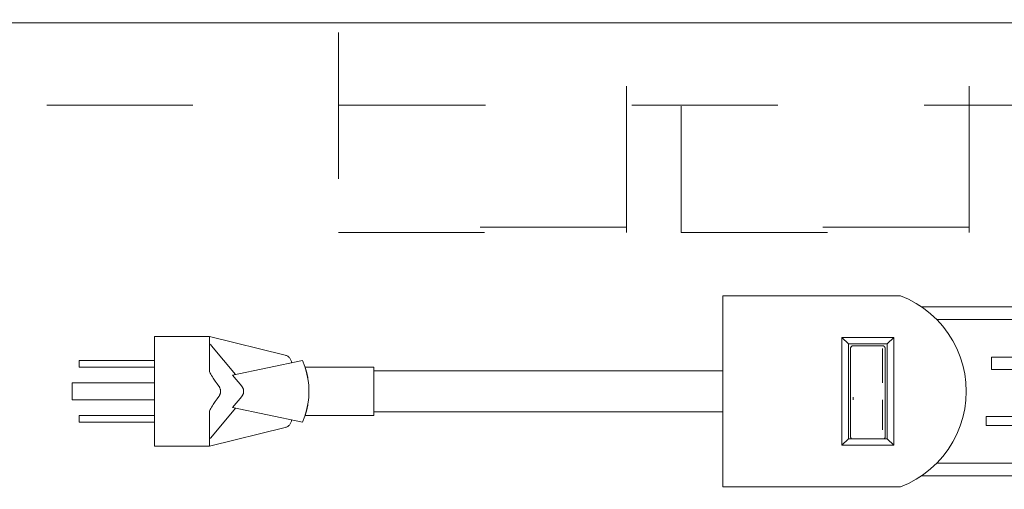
# Model space of a CAD drawing. Header units: inches. Extents: x -420 to -276, y -52 to 18.
# Tile 50 of 187: x -401.49 to -392.51, y -10.05 to -5.77. Entities that reach past the tile are written whole.
import ezdxf

# ---------------------------------------------------------------- set-up
doc = ezdxf.new("R2010")
doc.units = ezdxf.units.IN
doc.header["$LTSCALE"] = 32
doc.header["$MEASUREMENT"] = 0
doc.linetypes.add('Dash Style-1', pattern=[0.083328, 0.041656, -0.041672])
for name, color, linetype, lineweight in [('DashLine', 7, 'Dash Style-1', 13), ('Drawing', 7, 'Continuous', 18), ('ElecComp', 7, 'Continuous', 25), ('None', 7, 'Continuous', 18), ('SolidLine', 7, 'Continuous', 15)]:
    doc.layers.add(name, color=color, linetype=linetype, lineweight=lineweight)

# ---------------------------------------------------------------- blocks, each defined once
blk = doc.blocks.new('Group-10')
at = {"layer": 'DashLine', "flags": 128}
blk.add_lwpolyline([(18.3858, -10.4528), (53.2283, -10.4528), (53.2283, -11.2008), (18.3858, -11.2008)], close=True, dxfattribs=at)
at = {"layer": 'SolidLine', "flags": 128}
blk.add_lwpolyline([(0.748, -0.7677), (53.2283, -0.7677), (53.2283, -11.2008), (0.748, -11.2008)], close=True, dxfattribs=at)
blk = doc.blocks.new('Group-11')
at = {"layer": 'None'}
blk.add_blockref('Group-10', (0, 0), dxfattribs=at)
blk = doc.blocks.new('SL Utility Cabinet (2D)-3')
at = {"layer": 'None'}
blk.add_blockref('Group-11', (0, 0), dxfattribs=at)
at = {"layer": 'Drawing', "color": 0, "flags": 1}
for tag in ['Tag', 'Catalog', 'Option1', 'Option2', 'Option3', 'Option4', 'Option5', 'Option6', 'Option7', 'Option8', 'Option9', 'Option10', 'Option11', 'Option12', 'Custom', 'FinishGroup', 'Discount', 'Item2', 'Item3', 'Item6', 'Item8', 'Item9', 'Item10', 'Item12', 'Item13', 'Item16', 'Item18', 'Item19', 'Item20', 'Item21', 'Item22', 'Item23', 'Item24', 'Item25', 'Item1', 'Item4', 'Item5', 'Item7', 'Item11', 'Item14', 'Item15', 'Item17']:
    blk.add_attdef(tag, (-60.0407, -2.0225), '', height=0.00709, dxfattribs=at)
blk = doc.blocks.new('CatalystWireManager (2D)')
at = {"layer": 'DashLine'}
for p, q in [((-6, 0), (-6, -4.4882)), ((-3.375, -4.4882), (-3.375, -0.6719)), ((-2.875, -0.6719), (-2.875, -4.4882)), ((-0.25, -4.4882), (-0.25, -0.6719)), ((-3.375, -4.4394), (-6, -4.4394)), ((-6, -4.4882), (-3.375, -4.4882)), ((-0.25, -4.4394), (-2.875, -4.4394)), ((-2.875, -4.4882), (-0.25, -4.4882))]:
    blk.add_line(p, q, dxfattribs=at)
blk = doc.blocks.new('Group-64')
at = {"layer": 'None', "color": 7, "rotation": 180}
blk.add_blockref('CatalystWireManager (2D)', (43.8976, -13.7795), dxfattribs=at)
blk = doc.blocks.new('SL Credenza Desk Top (2D)-3')
at = {"layer": 'None'}
blk.add_blockref('Group-64', (0, 0), dxfattribs=at)
at = {"layer": 'Drawing', "color": 0, "flags": 1}
for tag in ['Tag', 'Catalog', 'Option1', 'Option2', 'Option3', 'Option4', 'Option5', 'Option6', 'Option7', 'Option8', 'Option9', 'Option10', 'Option11', 'Option12', 'Custom', 'FinishGroup', 'Discount', 'Item2', 'Item3', 'Item6', 'Item8', 'Item9', 'Item10', 'Item12', 'Item13', 'Item16', 'Item18', 'Item19', 'Item20', 'Item21', 'Item22', 'Item23', 'Item24', 'Item25', 'Item1', 'Item4', 'Item5', 'Item7', 'Item11', 'Item14', 'Item15', 'Item17']:
    blk.add_attdef(tag, (-58.9895, -0.4369), '', height=0.00709, dxfattribs=at)
blk = doc.blocks.new('Group-83')
at = {"layer": 'SolidLine'}
for p, q in [((-2.9059, 0.8925), (-4.5259, 0.8925)), ((-4.5259, 0.8925), (-4.5259, -0.8475)), ((-2.8322, 0.8608), (-2.9059, 0.8925)), ((-2.7615, 0.8228), (-2.8322, 0.8608)), ((-2.7138, 0.7925), (-2.7615, 0.8228)), ((-2.6943, 0.7789), (-2.7615, 0.8228)), ((-2.6943, 0.7789), (-2.7138, 0.7925)), ((4.4841, 0.7925), (-2.7138, 0.7925)), ((-2.6311, 0.7294), (-2.6943, 0.7789)), ((-2.5725, 0.6746), (-2.6311, 0.7294)), ((-2.5188, 0.615), (-2.5725, 0.6746)), ((-2.4704, 0.5509), (-2.5188, 0.615)), ((-2.4278, 0.483), (-2.4704, 0.5509)), ((-9.2059, 0.5225), (-9.7059, 0.5225)), ((-9.7059, 0.5225), (-9.7059, -0.4775)), ((-9.2059, 0.5225), (-9.2059, 0.2032)), ((-8.5155, 0.3523), (-9.2059, 0.5225)), ((-9.2059, 0.4602), (-9.2008, 0.4535)), ((-9.1942, 0.4452), (-9.2008, 0.4535)), ((-2.9666, 0.513), (-3.439, 0.513)), ((-3.3799, 0.4556), (-3.439, 0.513)), ((-3.439, 0.513), (-3.439, -0.468)), ((-3.0256, 0.4556), (-3.3799, 0.4556)), ((-3.3799, -0.4106), (-3.3799, 0.4556)), ((-3.0256, 0.4556), (-2.9666, 0.513)), ((-3.0256, 0.4556), (-3.0256, -0.4106)), ((-2.9666, -0.468), (-2.9666, 0.513)), ((-2.3911, 0.4116), (-2.4278, 0.483)), ((-9.1873, 0.4368), (-9.1942, 0.4452)), ((-8.9681, 0.1755), (-9.1873, 0.4368)), ((-3.3602, 0.4161), (-3.3603, 0.4141)), ((-3.3603, 0.4141), (-3.3603, -0.3921)), ((-3.3599, 0.4181), (-3.3602, 0.4161)), ((-3.3598, 0.4186), (-3.3599, 0.4181)), ((-3.3594, 0.4205), (-3.3598, 0.4186)), ((-3.3588, 0.4224), (-3.3594, 0.4205)), ((-3.358, 0.4242), (-3.3588, 0.4224)), ((-3.357, 0.426), (-3.358, 0.4242)), ((-3.3568, 0.4264), (-3.357, 0.426)), ((-3.3557, 0.428), (-3.3568, 0.4264)), ((-3.3545, 0.4296), (-3.3557, 0.428)), ((-3.3531, 0.4311), (-3.3545, 0.4296)), ((-3.3516, 0.4324), (-3.3531, 0.4311)), ((-3.3498, 0.4338), (-3.3516, 0.4324)), ((-3.3481, 0.4348), (-3.3498, 0.4338)), ((-3.3463, 0.4357), (-3.3481, 0.4348)), ((-3.3445, 0.4364), (-3.3463, 0.4357)), ((-3.3426, 0.437), (-3.3445, 0.4364)), ((-3.3406, 0.4374), (-3.3426, 0.437)), ((-3.3386, 0.4377), (-3.3406, 0.4374)), ((-3.3366, 0.4378), (-3.3386, 0.4377)), ((-3.0689, 0.4378), (-3.3366, 0.4378)), ((-3.0669, 0.4377), (-3.0689, 0.4378)), ((-3.0689, 0.4143), (-3.0689, 0.0999)), ((-3.0649, 0.4374), (-3.0669, 0.4377)), ((-3.063, 0.437), (-3.0649, 0.4374)), ((-3.0611, 0.4364), (-3.063, 0.437)), ((-3.0592, 0.4357), (-3.0611, 0.4364)), ((-3.0575, 0.4348), (-3.0592, 0.4357)), ((-3.0558, 0.4338), (-3.0575, 0.4348)), ((-3.0542, 0.4326), (-3.0558, 0.4338)), ((-3.0539, 0.4324), (-3.0542, 0.4326)), ((-3.0524, 0.4311), (-3.0539, 0.4324)), ((-3.0511, 0.4296), (-3.0524, 0.4311)), ((-3.0498, 0.428), (-3.0511, 0.4296)), ((-3.0487, 0.4264), (-3.0498, 0.428)), ((-3.0485, 0.426), (-3.0487, 0.4264)), ((-3.0476, 0.4242), (-3.0485, 0.426)), ((-3.0468, 0.4224), (-3.0476, 0.4242)), ((-3.0462, 0.4205), (-3.0468, 0.4224)), ((-3.0457, 0.4186), (-3.0462, 0.4205)), ((-3.0457, 0.4181), (-3.0457, 0.4186)), ((-3.0454, 0.4161), (-3.0457, 0.4181)), ((-3.0453, 0.4141), (-3.0454, 0.4161)), ((-3.0453, -0.3921), (-3.0453, 0.4141)), ((-2.3607, 0.3373), (-2.3911, 0.4116)), ((-10.3934, 0.3038), (-10.3934, 0.2413)), ((-9.7059, 0.3038), (-10.3934, 0.3038)), ((-8.3574, 0.3038), (-8.995, 0.1699)), ((-8.5092, 0.3504), (-8.5155, 0.3523)), ((-8.5031, 0.3481), (-8.5092, 0.3504)), ((-8.4972, 0.3453), (-8.5031, 0.3481)), ((-8.4916, 0.3419), (-8.4972, 0.3453)), ((-8.4862, 0.3382), (-8.4916, 0.3419)), ((-8.4812, 0.334), (-8.4862, 0.3382)), ((-8.4766, 0.3294), (-8.4812, 0.334)), ((-8.4723, 0.3244), (-8.4766, 0.3294)), ((-8.4685, 0.3191), (-8.4723, 0.3244)), ((-8.4652, 0.3135), (-8.4685, 0.3191)), ((-8.4623, 0.3076), (-8.4652, 0.3135)), ((-8.4599, 0.3015), (-8.4623, 0.3076)), ((-8.458, 0.2953), (-8.4599, 0.3015)), ((-8.4567, 0.2889), (-8.458, 0.2953)), ((-8.4559, 0.2831), (-8.4567, 0.2889)), ((-8.3363, 0.2499), (-8.3574, 0.3038)), ((-2.3369, 0.2607), (-2.3607, 0.3373)), ((-1.8159, 0.3325), (-2.0759, 0.3325)), ((-2.0759, 0.2225), (-2.0759, 0.3325)), ((-9.7059, 0.2413), (-10.3934, 0.2413)), ((-9.2059, 0.2032), (-9.1986, 0.1892)), ((-9.1986, 0.1892), (-9.1922, 0.1776)), ((-8.3334, 0.2413), (-8.3363, 0.2499)), ((-8.3198, 0.1944), (-8.3363, 0.2499)), ((-7.7059, 0.2413), (-8.3334, 0.2413)), ((-8.3332, 0.2404), (-8.3334, 0.2413)), ((-8.3332, 0.2404), (-8.3302, 0.2311)), ((-8.3282, 0.2246), (-8.3302, 0.2311)), ((-8.327, 0.2208), (-8.3282, 0.2246)), ((-8.3258, 0.2166), (-8.327, 0.2208)), ((-8.3245, 0.212), (-8.3258, 0.2166)), ((-8.3245, 0.212), (-8.3217, 0.2017)), ((-8.3217, 0.2017), (-8.32, 0.195)), ((-8.3187, 0.1901), (-8.3198, 0.1944)), ((-8.3079, 0.1378), (-8.3198, 0.1944)), ((-8.3197, 0.1939), (-8.3187, 0.1901)), ((-8.3157, 0.1772), (-8.3187, 0.1901)), ((-7.7059, 0.2413), (-7.7059, -0.1962)), ((-4.5259, 0.21), (-7.7059, 0.21)), ((-2.3197, 0.1823), (-2.3369, 0.2607)), ((-2.3093, 0.1027), (-2.3197, 0.1823)), ((-1.8159, 0.2225), (-2.0759, 0.2225)), ((-9.7059, 0.1006), (-10.4559, 0.1006)), ((-10.4559, 0.1006), (-10.4559, -0.0556)), ((-9.1922, 0.1776), (-9.1853, 0.1657)), ((-9.178, 0.1535), (-9.1853, 0.1657)), ((-9.1701, 0.1411), (-9.178, 0.1535)), ((-9.1701, 0.1411), (-9.1532, 0.1157)), ((-9.1532, 0.1157), (-9.1346, 0.0895)), ((-8.995, 0.1699), (-8.9112, 0.07)), ((-8.3157, 0.1772), (-8.3126, 0.1631)), ((-8.3097, 0.148), (-8.3126, 0.1631)), ((-8.3097, 0.148), (-8.3081, 0.1389)), ((-8.3057, 0.1235), (-8.3079, 0.1378)), ((-8.3007, 0.0803), (-8.3079, 0.1378)), ((-8.3078, 0.1368), (-8.3074, 0.1345)), ((-8.3057, 0.1235), (-8.3045, 0.115)), ((-8.3034, 0.1062), (-8.3045, 0.115)), ((-8.3023, 0.0973), (-8.3034, 0.1062)), ((-8.3007, 0.0803), (-8.3023, 0.0973)), ((-2.3059, 0.0225), (-2.3093, 0.1027)), ((-9.12, 0.07), (-9.1346, 0.0895)), ((-9.1179, 0.0672), (-9.12, 0.07)), ((-9.1179, 0.0672), (-9.1152, 0.0629)), ((-9.1127, 0.0585), (-9.1152, 0.0629)), ((-9.1127, 0.0585), (-9.1112, 0.0554)), ((-9.1099, 0.0523), (-9.1112, 0.0554)), ((-9.1076, 0.0459), (-9.1099, 0.0523)), ((-9.1066, 0.0426), (-9.1076, 0.0459)), ((-9.1076, -0.0009), (-9.1066, 0.0024)), ((-9.1058, 0.0394), (-9.1066, 0.0426)), ((-9.1066, 0.0024), (-9.1058, 0.0057)), ((-9.1052, 0.036), (-9.1058, 0.0394)), ((-9.1058, 0.0057), (-9.1052, 0.009)), ((-9.1047, 0.0327), (-9.1052, 0.036)), ((-9.1052, 0.009), (-9.1047, 0.0124)), ((-9.1043, 0.0293), (-9.1047, 0.0327)), ((-9.1047, 0.0124), (-9.1043, 0.0157)), ((-9.1041, 0.0259), (-9.1043, 0.0293)), ((-9.1043, 0.0157), (-9.1041, 0.0191)), ((-9.104, 0.0225), (-9.1041, 0.0259)), ((-9.1041, 0.0191), (-9.104, 0.0225)), ((-8.909, 0.0672), (-8.9112, 0.07)), ((-8.909, 0.0672), (-8.9069, 0.0644)), ((-8.9069, 0.0644), (-8.905, 0.0615)), ((-8.905, 0.0615), (-8.9032, 0.0585)), ((-8.9015, 0.0554), (-8.9032, 0.0585)), ((-8.9015, 0.0554), (-8.9, 0.0523)), ((-8.9, 0.0523), (-8.8987, 0.0491)), ((-8.8975, 0.0459), (-8.8987, 0.0491)), ((-8.8964, 0.0427), (-8.8975, 0.0459)), ((-8.8964, 0.0024), (-8.8975, -0.0009)), ((-8.8964, 0.0427), (-8.8955, 0.0394)), ((-8.8955, 0.0057), (-8.8964, 0.0024)), ((-8.8955, 0.0394), (-8.8948, 0.036)), ((-8.8948, 0.009), (-8.8955, 0.0057)), ((-8.8942, 0.0327), (-8.8948, 0.036)), ((-8.8942, 0.0124), (-8.8948, 0.009)), ((-8.8938, 0.0293), (-8.8942, 0.0327)), ((-8.8938, 0.0157), (-8.8942, 0.0124)), ((-8.8938, 0.0293), (-8.8936, 0.0259)), ((-8.8938, 0.0157), (-8.8936, 0.0191)), ((-8.8936, 0.0259), (-8.8935, 0.0225)), ((-8.8935, 0.0225), (-8.8936, 0.0191)), ((-8.3006, 0.0791), (-8.3007, 0.0803)), ((-8.3007, 0.0803), (-8.2983, 0.0225)), ((-8.3007, -0.0353), (-8.2983, 0.0225)), ((-8.2999, 0.0699), (-8.3006, 0.0791)), ((-8.2994, 0.0605), (-8.2999, 0.0699)), ((-8.2989, 0.0511), (-8.2994, 0.0605)), ((-8.2986, 0.0416), (-8.2989, 0.0511)), ((-8.2989, -0.006), (-8.2986, 0.0034)), ((-8.2984, 0.032), (-8.2986, 0.0416)), ((-8.2986, 0.0034), (-8.2984, 0.013)), ((-8.2983, 0.0225), (-8.2984, 0.032)), ((-8.2984, 0.013), (-8.2983, 0.0225)), ((-2.3093, -0.0577), (-2.3059, 0.0225)), ((-9.7059, -0.0556), (-10.4559, -0.0556)), ((-9.1701, -0.0961), (-9.1532, -0.0706)), ((-9.1532, -0.0706), (-9.1346, -0.0445)), ((-9.12, -0.0249), (-9.1346, -0.0445)), ((-9.12, -0.0249), (-9.1179, -0.0222)), ((-9.1179, -0.0222), (-9.1161, -0.0193)), ((-9.1152, -0.0179), (-9.1161, -0.0193)), ((-9.1127, -0.0134), (-9.1152, -0.0179)), ((-9.1127, -0.0134), (-9.1112, -0.0104)), ((-9.1112, -0.0104), (-9.1099, -0.0073)), ((-9.1099, -0.0073), (-9.1086, -0.0041)), ((-9.1076, -0.0009), (-9.1086, -0.0041)), ((-8.9112, -0.0249), (-8.995, -0.1249)), ((-8.909, -0.0222), (-8.9112, -0.0249)), ((-8.9069, -0.0193), (-8.909, -0.0222)), ((-8.9069, -0.0193), (-8.905, -0.0164)), ((-8.9032, -0.0134), (-8.905, -0.0164)), ((-8.9015, -0.0104), (-8.9032, -0.0134)), ((-8.9, -0.0073), (-8.9015, -0.0104)), ((-8.8987, -0.0041), (-8.9, -0.0073)), ((-8.8975, -0.0009), (-8.8987, -0.0041)), ((-8.3079, -0.0927), (-8.3007, -0.0353)), ((-8.3079, -0.0927), (-8.3057, -0.0785)), ((-8.3057, -0.0785), (-8.3045, -0.0699)), ((-8.3045, -0.0699), (-8.3034, -0.0612)), ((-8.3034, -0.0612), (-8.3023, -0.0523)), ((-8.3023, -0.0523), (-8.3007, -0.0353)), ((-8.3007, -0.0353), (-8.2999, -0.0248)), ((-8.2999, -0.0248), (-8.2994, -0.0155)), ((-8.2994, -0.0155), (-8.2989, -0.006)), ((-3.3366, -0.0301), (-3.3366, -0.0539)), ((-3.0689, -0.0539), (-3.0689, -0.3272)), ((-2.3197, -0.1372), (-2.3093, -0.0577)), ((-9.1986, -0.1441), (-9.2059, -0.1582)), ((-9.2059, -0.4775), (-9.2059, -0.1582)), ((-9.1986, -0.1441), (-9.1922, -0.1325)), ((-9.1942, -0.4002), (-8.9681, -0.1305)), ((-9.1853, -0.1206), (-9.1922, -0.1325)), ((-9.1853, -0.1206), (-9.178, -0.1085)), ((-9.1701, -0.0961), (-9.178, -0.1085)), ((-8.995, -0.1249), (-8.3574, -0.2587)), ((-8.3363, -0.2048), (-8.3198, -0.1494)), ((-8.327, -0.1757), (-8.3282, -0.1796)), ((-8.327, -0.1757), (-8.3245, -0.1669)), ((-8.3245, -0.1669), (-8.3217, -0.1567)), ((-8.32, -0.15), (-8.3217, -0.1567)), ((-8.3198, -0.1494), (-8.3079, -0.0927)), ((-8.3198, -0.1494), (-8.3187, -0.1451)), ((-8.3187, -0.1451), (-8.3197, -0.1488)), ((-8.3187, -0.1451), (-8.3157, -0.1322)), ((-8.3126, -0.1181), (-8.3157, -0.1322)), ((-8.3097, -0.103), (-8.3126, -0.1181)), ((-8.3097, -0.103), (-8.3079, -0.0927)), ((-4.5259, -0.165), (-7.7059, -0.165)), ((-2.3369, -0.2156), (-2.3197, -0.1372)), ((-10.3934, -0.1962), (-10.3934, -0.2587)), ((-9.7059, -0.1962), (-10.3934, -0.1962)), ((-9.7059, -0.2587), (-10.3934, -0.2587)), ((-8.4685, -0.274), (-8.4652, -0.2684)), ((-8.4652, -0.2684), (-8.4623, -0.2626)), ((-8.4623, -0.2626), (-8.4599, -0.2565)), ((-8.4599, -0.2565), (-8.458, -0.2502)), ((-8.458, -0.2502), (-8.4567, -0.2438)), ((-8.4567, -0.2438), (-8.4559, -0.238)), ((-8.3574, -0.2587), (-8.3363, -0.2048)), ((-8.3363, -0.2048), (-8.3334, -0.1962)), ((-8.3334, -0.1962), (-8.3323, -0.1929)), ((-7.7059, -0.1962), (-8.3334, -0.1962)), ((-8.3323, -0.1929), (-8.331, -0.1888)), ((-8.3302, -0.1861), (-8.331, -0.1888)), ((-8.3282, -0.1796), (-8.3302, -0.1861)), ((-2.3607, -0.2923), (-2.3369, -0.2156)), ((-2.1259, -0.2875), (-2.1259, -0.2075)), ((-1.7659, -0.2075), (-2.1259, -0.2075)), ((-9.2059, -0.4775), (-8.5155, -0.3072)), ((-8.5155, -0.3072), (-8.5092, -0.3054)), ((-8.5092, -0.3054), (-8.5031, -0.3031)), ((-8.5031, -0.3031), (-8.4972, -0.3002)), ((-8.4972, -0.3002), (-8.4916, -0.2969)), ((-8.4916, -0.2969), (-8.4862, -0.2931)), ((-8.4862, -0.2931), (-8.4812, -0.2889)), ((-8.4812, -0.2889), (-8.4766, -0.2843)), ((-8.4766, -0.2843), (-8.4723, -0.2794)), ((-8.4723, -0.2794), (-8.4685, -0.274)), ((-3.0689, -0.3272), (-3.0684, -0.3272)), ((-2.3911, -0.3665), (-2.3607, -0.2923)), ((-1.7659, -0.2875), (-2.1259, -0.2875)), ((-9.2059, -0.4152), (-9.2008, -0.4085)), ((-9.1942, -0.4002), (-9.2008, -0.4085)), ((-3.439, -0.468), (-3.3799, -0.4106)), ((-3.0256, -0.4106), (-3.3799, -0.4106)), ((-3.3603, -0.3921), (-3.3602, -0.3939)), ((-3.3602, -0.3939), (-3.3599, -0.3958)), ((-3.3599, -0.3958), (-3.3595, -0.3977)), ((-3.3595, -0.3977), (-3.359, -0.3995)), ((-3.359, -0.3995), (-3.3583, -0.4012)), ((-3.3583, -0.4012), (-3.3574, -0.4029)), ((-3.3574, -0.4029), (-3.3564, -0.4045)), ((-3.3564, -0.4045), (-3.3553, -0.4061)), ((-3.3553, -0.4061), (-3.354, -0.4075)), ((-3.354, -0.4075), (-3.3526, -0.4088)), ((-3.3526, -0.4088), (-3.3512, -0.4101)), ((-3.3504, -0.4106), (-3.3512, -0.4101)), ((-3.0544, -0.4101), (-3.0551, -0.4106)), ((-3.0544, -0.4101), (-3.0529, -0.4088)), ((-3.0529, -0.4088), (-3.0515, -0.4075)), ((-3.0515, -0.4075), (-3.0503, -0.4061)), ((-3.0503, -0.4061), (-3.0491, -0.4045)), ((-3.0491, -0.4045), (-3.0482, -0.4029)), ((-3.0482, -0.4029), (-3.0473, -0.4012)), ((-3.0473, -0.4012), (-3.0466, -0.3995)), ((-3.0466, -0.3995), (-3.046, -0.3977)), ((-3.046, -0.3977), (-3.0456, -0.3958)), ((-3.0456, -0.3958), (-3.0454, -0.3939)), ((-3.0454, -0.3939), (-3.0453, -0.3921)), ((-3.0256, -0.4106), (-2.9666, -0.468)), ((-2.4704, -0.5059), (-2.4278, -0.4379)), ((-2.4278, -0.4379), (-2.3911, -0.3665)), ((-9.2059, -0.4775), (-9.7059, -0.4775)), ((-2.9666, -0.468), (-3.439, -0.468)), ((-2.5188, -0.5699), (-2.4704, -0.5059)), ((-2.5725, -0.6296), (-2.5188, -0.5699)), ((-2.6943, -0.7339), (-2.6311, -0.6844)), ((-2.6311, -0.6844), (-2.5725, -0.6296)), ((-2.8322, -0.8158), (-2.7615, -0.7778)), ((-2.7615, -0.7778), (-2.6943, -0.7339)), ((-2.7615, -0.7778), (-2.7138, -0.7475)), ((-2.7138, -0.7475), (-2.6943, -0.7339)), ((4.4841, -0.7475), (-2.7138, -0.7475)), ((-2.9059, -0.8475), (-4.5259, -0.8475)), ((-2.9059, -0.8475), (-2.8322, -0.8158))]:
    blk.add_line(p, q, dxfattribs=at)
blk = doc.blocks.new('MP-Plug (2D)')
at = {"layer": 'SolidLine'}
for p, q in [((4.5835, 0.6775), (-2.5756, 0.6775)), ((4.5835, -0.6325), (-2.5756, -0.6325))]:
    blk.add_line(p, q, dxfattribs=at)
at = {"layer": 'SolidLine', "color": 7}
blk.add_blockref('Group-83', (0, 0), dxfattribs=at)
blk = doc.blocks.new('Group-85')
at = {"layer": 'None', "color": 7}
blk.add_blockref('MP-Plug (2D)', (0, 0), dxfattribs=at)
blk = doc.blocks.new('SL Power Module (2D)-1')
at = {"layer": 'None'}
blk.add_blockref('Group-85', (0, 0), dxfattribs=at)
at = {"layer": 'ElecComp', "color": 0, "flags": 1}
for tag in ['Tag', 'Catalog', 'Option1', 'Option2', 'Option3', 'Option4', 'Option5', 'Option6', 'Option7', 'Option8', 'Option9', 'Option10', 'Option11', 'Option12', 'Custom', 'FinishGroup', 'Discount', 'Item2', 'Item3', 'Item6', 'Item8', 'Item9', 'Item10', 'Item12', 'Item13', 'Item16', 'Item18', 'Item19', 'Item20', 'Item21', 'Item22', 'Item23', 'Item24', 'Item25', 'Item1', 'Item4', 'Item5', 'Item7', 'Item11', 'Item14', 'Item15', 'Item17']:
    blk.add_attdef(tag, (-41.5493, 4.9518), '', height=0.00709, dxfattribs=at)

msp = doc.modelspace()

# ---------------------------------------------------------------- block references
at = {"layer": 'Drawing', "rotation": 180}
msp.add_blockref('SL Utility Cabinet (2D)-3', (-365.5236, -17), dxfattribs=at)

# ---------------------------------------------------------------- next in the draw order: block references
msp.add_blockref('SL Credenza Desk Top (2D)-3', (-348.685, -17), dxfattribs=at)

# ---------------------------------------------------------------- next in the draw order: block references
at = {"layer": 'ElecComp'}
msp.add_blockref('SL Power Module (2D)-1', (-390.5528, -9.1782), dxfattribs=at)

doc.saveas('drawing.dxf')
